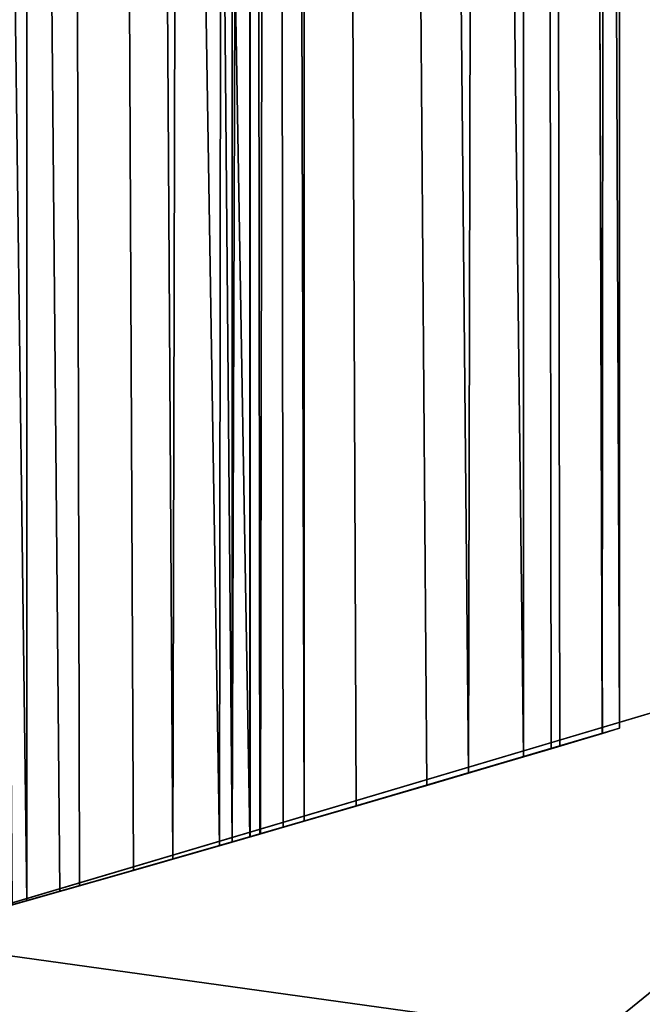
# Model space of a CAD drawing. Extents: x 616 to 1402, y -13 to 84.
# Tile 110 of 123: x 1363.15 to 1365.13, y 7.82 to 10.94. Entities that reach past the tile are written whole.
import ezdxf

# ---------------------------------------------------------------- set-up
doc = ezdxf.new("R2010")
doc.units = 0
doc.header["$LTSCALE"] = 25.4
doc.layers.get('0').update_dxf_attribs({"color": 13, "linetype": 'CONTINUOUS'})

# ---------------------------------------------------------------- blocks, each defined once
blk = doc.blocks.new('ELLIPSES-LED-8140-8182-818')
at = {"color": 42}
for p, q in [((151.2163, 115.3181, 21.9412), (147.0876, 114.6376, 20.7132)), ((151.2163, 115.3181, 21.9412), (147.0876, 114.6376, 20.7132)), ((148.2289, 107.5152, 21.0373), (146.9317, 108.3818, 96.6863)), ((148.2289, 107.5152, 21.0373), (146.9317, 108.3818, 96.6863)), ((148.2289, 107.5152, 21.0373), (147.476, 108.106, 20.8222)), ((147.5218, 106.8081, 20.8351), (147.476, 108.106, 20.8222)), ((148.2289, 107.5152, 21.0373), (147.476, 108.106, 20.8222)), ((147.5218, 106.8081, 20.8351), (147.476, 108.106, 20.8222)), ((147.5218, 106.8081, 20.8351), (148.2289, 107.5152, 21.0373)), ((147.5218, 106.8081, 20.8351), (148.2289, 107.5152, 21.0373)), ((147.688, 106.6278, 20.8823), (148.2289, 107.5152, 21.0373)), ((147.688, 106.6278, 20.8823), (148.2289, 107.5152, 21.0373)), ((148.3346, 107.4054, 21.0679), (148.2289, 107.5152, 21.0373)), ((148.2289, 107.5152, 21.0373), (148.2294, 107.5147, 96.6863)), ((148.2289, 107.5152, 21.0373), (148.2294, 107.5147, 96.6863)), ((148.3346, 107.4054, 21.0679), (148.2289, 107.5152, 21.0373)), ((148.2294, 107.5147, 96.6863), (148.3346, 107.4054, 21.0679)), ((149.0961, 106.2178, 21.2912), (148.2294, 107.5147, 96.6863)), ((149.0961, 106.2178, 21.2912), (148.2294, 107.5147, 96.6863)), ((148.7897, 106.8114, 21.2008), (148.2294, 107.5147, 96.6863)), ((148.7897, 106.8114, 21.2008), (148.2294, 107.5147, 96.6863)), ((148.2294, 107.5147, 96.6863), (148.3346, 107.4054, 21.0679)), ((147.688, 106.6278, 20.8823), (148.3346, 107.4054, 21.0679)), ((147.688, 106.6278, 20.8823), (148.3346, 107.4054, 21.0679)), ((147.984, 106.212, 20.9668), (148.3346, 107.4054, 21.0679)), ((147.984, 106.212, 20.9668), (148.3346, 107.4054, 21.0679)), ((148.7897, 106.8114, 21.2008), (148.3346, 107.4054, 21.0679)), ((148.7897, 106.8114, 21.2008), (148.3346, 107.4054, 21.0679)), ((147.1304, 107.1376, 20.7251), (147.5218, 106.8081, 20.8351)), ((147.1304, 107.1376, 20.7251), (147.5218, 106.8081, 20.8351)), ((147.5218, 106.8081, 20.8351), (147.688, 106.6278, 20.8823)), ((147.5223, 106.8076, 96.6863), (147.5218, 106.8081, 20.8351)), ((147.5223, 106.8076, 96.6863), (147.5218, 106.8081, 20.8351)), ((147.5218, 106.8081, 20.8351), (147.688, 106.6278, 20.8823)), ((147.688, 106.6278, 20.8823), (147.5223, 106.8076, 96.6863)), ((147.688, 106.6278, 20.8823), (147.5223, 106.8076, 96.6863)), ((147.984, 106.212, 20.9668), (147.5223, 106.8076, 96.6863)), ((147.984, 106.212, 20.9668), (147.5223, 106.8076, 96.6863)), ((147.984, 106.212, 20.9668), (148.7897, 106.8114, 21.2008)), ((147.984, 106.212, 20.9668), (148.7897, 106.8114, 21.2008)), ((148.1724, 105.8348, 21.021), (148.7897, 106.8114, 21.2008)), ((148.1724, 105.8348, 21.021), (148.7897, 106.8114, 21.2008)), ((149.0961, 106.2178, 21.2912), (148.7897, 106.8114, 21.2008)), ((149.0961, 106.2178, 21.2912), (148.7897, 106.8114, 21.2008)), ((147.688, 106.6278, 20.8823), (147.984, 106.212, 20.9668)), ((147.688, 106.6278, 20.8823), (147.984, 106.212, 20.9668)), ((147.984, 106.212, 20.9668), (148.1726, 105.8343, 96.6863)), ((147.984, 106.212, 20.9668), (148.1726, 105.8343, 96.6863)), ((147.984, 106.212, 20.9668), (148.1724, 105.8348, 21.021)), ((147.984, 106.212, 20.9668), (148.1724, 105.8348, 21.021)), ((148.1724, 105.8348, 21.021), (149.0961, 106.2178, 21.2912)), ((148.1724, 105.8348, 21.021), (149.0961, 106.2178, 21.2912)), ((148.262, 105.5886, 21.0469), (149.0961, 106.2178, 21.2912)), ((148.262, 105.5886, 21.0469), (149.0961, 106.2178, 21.2912)), ((149.2113, 105.9034, 21.3255), (149.0961, 106.2178, 21.2912)), ((149.0961, 106.2178, 21.2912), (149.0965, 106.217, 96.6863)), ((149.0961, 106.2178, 21.2912), (149.0965, 106.217, 96.6863)), ((149.2113, 105.9034, 21.3255), (149.0961, 106.2178, 21.2912)), ((149.401, 104.6863, 21.3821), (149.0965, 106.217, 96.6863)), ((149.401, 104.6863, 21.3821), (149.0965, 106.217, 96.6863)), ((149.3466, 105.3438, 21.3658), (149.0965, 106.217, 96.6863)), ((149.2113, 105.9034, 21.3255), (149.0965, 106.217, 96.6863)), ((149.3466, 105.3438, 21.3658), (149.0965, 106.217, 96.6863)), ((149.2113, 105.9034, 21.3255), (149.0965, 106.217, 96.6863)), ((148.262, 105.5886, 21.0469), (149.2113, 105.9034, 21.3255)), ((148.262, 105.5886, 21.0469), (149.2113, 105.9034, 21.3255)), ((149.3466, 105.3438, 21.3658), (149.2113, 105.9034, 21.3255)), ((149.3466, 105.3438, 21.3658), (149.2113, 105.9034, 21.3255)), ((148.1724, 105.8348, 21.021), (148.1726, 105.8343, 96.6863)), ((148.1724, 105.8348, 21.021), (148.1726, 105.8343, 96.6863)), ((148.1724, 105.8348, 21.021), (148.401, 104.6863, 96.6863)), ((148.1724, 105.8348, 21.021), (148.401, 104.6863, 96.6863)), ((148.1724, 105.8348, 21.021), (148.262, 105.5886, 21.0469)), ((148.1724, 105.8348, 21.021), (148.262, 105.5886, 21.0469)), ((148.262, 105.5886, 21.0469), (148.401, 104.6863, 96.6863)), ((148.262, 105.5886, 21.0469), (148.401, 104.6863, 96.6863)), ((148.262, 105.5886, 21.0469), (148.401, 104.6863, 21.0871)), ((148.262, 105.5886, 21.0469), (148.401, 104.6863, 21.0871)), ((148.262, 105.5886, 21.0469), (149.3466, 105.3438, 21.3658)), ((148.262, 105.5886, 21.0469), (149.3466, 105.3438, 21.3658)), ((148.401, 104.6863, 21.0871), (149.3466, 105.3438, 21.3658)), ((148.401, 104.6863, 21.0871), (149.3466, 105.3438, 21.3658)), ((149.401, 104.6863, 21.3821), (149.3466, 105.3438, 21.3658)), ((149.401, 104.6863, 21.3821), (149.3466, 105.3438, 21.3658)), ((148.401, 104.6863, 96.6863), (148.401, 60.6863, 21.0871)), ((148.401, 104.6863, 96.6863), (148.401, 60.6863, 21.0871)), ((148.401, 104.6863, 96.6863), (148.401, 104.6863, 21.0871)), ((148.401, 104.6863, 21.0871), (148.401, 60.6863, 21.0871)), ((148.401, 104.6863, 96.6863), (148.401, 104.6863, 21.0871)), ((148.401, 60.6863, 21.0871), (149.401, 104.6863, 21.3821)), ((148.401, 60.6863, 21.0871), (149.401, 104.6863, 21.3821)), ((148.401, 104.6863, 21.0871), (148.401, 60.6863, 21.0871)), ((148.401, 104.6863, 21.0871), (149.401, 104.6863, 21.3821)), ((148.401, 104.6863, 21.0871), (149.401, 104.6863, 21.3821)), ((149.401, 104.6863, 96.6863), (149.401, 104.6863, 21.3821)), ((149.401, 104.6863, 96.6863), (149.401, 104.6863, 21.3821)), ((149.401, 104.6863, 96.6863), (149.401, 60.6863, 21.3821)), ((149.401, 60.6863, 21.3821), (149.401, 104.6863, 21.3821)), ((149.401, 104.6863, 96.6863), (149.401, 60.6863, 21.3821)), ((149.401, 60.6863, 21.3821), (149.401, 104.6863, 21.3821)), ((148.401, 60.6863, 21.0871), (148.1726, 59.5382, 96.6863)), ((148.401, 60.6863, 21.0871), (148.1726, 59.5382, 96.6863)), ((148.401, 60.6863, 21.0871), (148.2607, 59.7797, 21.0465)), ((148.401, 60.6863, 21.0871), (148.2607, 59.7797, 21.0465)), ((148.401, 60.6863, 96.6863), (148.401, 60.6863, 21.0871)), ((148.401, 60.6863, 96.6863), (148.401, 60.6863, 21.0871)), ((148.401, 60.6863, 21.0871), (149.3459, 60.0247, 21.3656)), ((148.401, 60.6863, 21.0871), (149.3459, 60.0247, 21.3656)), ((148.401, 60.6863, 21.0871), (149.401, 60.6863, 21.3821)), ((148.401, 60.6863, 21.0871), (149.401, 60.6863, 21.3821)), ((149.401, 60.6863, 96.6863), (149.3459, 60.0247, 21.3656)), ((149.3459, 60.0247, 21.3656), (149.401, 60.6863, 21.3821)), ((149.401, 60.6863, 96.6863), (149.3459, 60.0247, 21.3656)), ((149.3459, 60.0247, 21.3656), (149.401, 60.6863, 21.3821)), ((149.401, 60.6863, 21.3821), (149.401, 60.6863, 96.6863)), ((149.401, 60.6863, 21.3821), (149.401, 60.6863, 96.6863)), ((148.2607, 59.7797, 21.0465), (149.3459, 60.0247, 21.3656)), ((148.2607, 59.7797, 21.0465), (149.3459, 60.0247, 21.3656)), ((149.0965, 59.1555, 96.6863), (149.3459, 60.0247, 21.3656)), ((149.0965, 59.1555, 96.6863), (149.3459, 60.0247, 21.3656)), ((149.1838, 59.3863, 21.3173), (149.3459, 60.0247, 21.3656)), ((149.1838, 59.3863, 21.3173), (149.3459, 60.0247, 21.3656)), ((148.2607, 59.7797, 21.0465), (148.1723, 59.5374, 21.0209)), ((148.2607, 59.7797, 21.0465), (148.1723, 59.5374, 21.0209)), ((148.2607, 59.7797, 21.0465), (148.1726, 59.5382, 96.6863)), ((148.2607, 59.7797, 21.0465), (148.1726, 59.5382, 96.6863)), ((148.2607, 59.7797, 21.0465), (149.1838, 59.3863, 21.3173)), ((148.2607, 59.7797, 21.0465), (149.1838, 59.3863, 21.3173)), ((148.1723, 59.5374, 21.0209), (147.5223, 58.5649, 96.6863)), ((148.1723, 59.5374, 21.0209), (147.5223, 58.5649, 96.6863)), ((148.1723, 59.5374, 21.0209), (147.8592, 58.9667, 20.9311)), ((148.1723, 59.5374, 21.0209), (147.8592, 58.9667, 20.9311)), ((148.1723, 59.5374, 21.0209), (148.1726, 59.5382, 96.6863)), ((148.1723, 59.5374, 21.0209), (148.1726, 59.5382, 96.6863)), ((148.1723, 59.5374, 21.0209), (148.9218, 58.7878, 21.2396)), ((148.1723, 59.5374, 21.0209), (148.9218, 58.7878, 21.2396)), ((148.1723, 59.5374, 21.0209), (149.0963, 59.1552, 21.2913)), ((148.1723, 59.5374, 21.0209), (149.0963, 59.1552, 21.2913)), ((148.1723, 59.5374, 21.0209), (149.1838, 59.3863, 21.3173)), ((148.1723, 59.5374, 21.0209), (149.1838, 59.3863, 21.3173)), ((149.0963, 59.1552, 21.2913), (149.1838, 59.3863, 21.3173)), ((149.0963, 59.1552, 21.2913), (149.1838, 59.3863, 21.3173)), ((149.0965, 59.1555, 96.6863), (149.1838, 59.3863, 21.3173)), ((149.0965, 59.1555, 96.6863), (149.1838, 59.3863, 21.3173)), ((149.0965, 59.1555, 96.6863), (148.9218, 58.7878, 21.2396)), ((149.0965, 59.1555, 96.6863), (148.9218, 58.7878, 21.2396)), ((148.9218, 58.7878, 21.2396), (149.0963, 59.1552, 21.2913)), ((148.9218, 58.7878, 21.2396), (149.0963, 59.1552, 21.2913)), ((149.0965, 59.1555, 96.6863), (149.0963, 59.1552, 21.2913)), ((149.0965, 59.1555, 96.6863), (149.0963, 59.1552, 21.2913)), ((147.8592, 58.9667, 20.9311), (147.5215, 58.5641, 20.8351)), ((147.8592, 58.9667, 20.9311), (147.5215, 58.5641, 20.8351)), ((147.8592, 58.9667, 20.9311), (147.5223, 58.5649, 96.6863)), ((147.8592, 58.9667, 20.9311), (147.5223, 58.5649, 96.6863)), ((147.8592, 58.9667, 20.9311), (148.5662, 58.2406, 21.1353)), ((147.8592, 58.9667, 20.9311), (148.5662, 58.2406, 21.1353)), ((147.8592, 58.9667, 20.9311), (148.9218, 58.7878, 21.2396)), ((147.8592, 58.9667, 20.9311), (148.9218, 58.7878, 21.2396)), ((148.2294, 57.8578, 96.6863), (148.9218, 58.7878, 21.2396)), ((148.2294, 57.8578, 96.6863), (148.9218, 58.7878, 21.2396)), ((148.5662, 58.2406, 21.1353), (148.9218, 58.7878, 21.2396)), ((148.5662, 58.2406, 21.1353), (148.9218, 58.7878, 21.2396)), ((147.5215, 58.5641, 20.8351), (146.549, 57.9146, 96.6863)), ((147.5215, 58.5641, 20.8351), (146.549, 57.9146, 96.6863)), ((147.5215, 58.5641, 20.8351), (147.2413, 58.3171, 20.7562)), ((147.5215, 58.5641, 20.8351), (147.2413, 58.3171, 20.7562)), ((147.5223, 58.5649, 96.6863), (147.5215, 58.5641, 20.8351)), ((147.5223, 58.5649, 96.6863), (147.5215, 58.5641, 20.8351)), ((147.5215, 58.5641, 20.8351), (148.1321, 57.7638, 21.0094)), ((147.5215, 58.5641, 20.8351), (148.1321, 57.7638, 21.0094)), ((147.5215, 58.5641, 20.8351), (148.2292, 57.8576, 21.0374)), ((147.5215, 58.5641, 20.8351), (148.2292, 57.8576, 21.0374)), ((147.5215, 58.5641, 20.8351), (148.5662, 58.2406, 21.1353)), ((147.5215, 58.5641, 20.8351), (148.5662, 58.2406, 21.1353)), ((147.2413, 58.3171, 20.7562), (147.6263, 57.3625, 20.8648)), ((147.2413, 58.3171, 20.7562), (147.6263, 57.3625, 20.8648)), ((147.2413, 58.3171, 20.7562), (148.1321, 57.7638, 21.0094)), ((147.2413, 58.3171, 20.7562), (148.1321, 57.7638, 21.0094)), ((148.2292, 57.8576, 21.0374), (148.5662, 58.2406, 21.1353)), ((148.2292, 57.8576, 21.0374), (148.5662, 58.2406, 21.1353)), ((148.2294, 57.8578, 96.6863), (148.5662, 58.2406, 21.1353)), ((148.2294, 57.8578, 96.6863), (148.5662, 58.2406, 21.1353)), ((148.1321, 57.7638, 21.0094), (148.2294, 57.8578, 96.6863)), ((148.1321, 57.7638, 21.0094), (148.2294, 57.8578, 96.6863)), ((148.1321, 57.7638, 21.0094), (148.2292, 57.8576, 21.0374)), ((148.1321, 57.7638, 21.0094), (148.2292, 57.8576, 21.0374)), ((148.2292, 57.8576, 21.0374), (148.2294, 57.8578, 96.6863)), ((148.2292, 57.8576, 21.0374), (148.2294, 57.8578, 96.6863)), ((148.1321, 57.7638, 21.0094), (146.9317, 56.9907, 96.6863)), ((148.1321, 57.7638, 21.0094), (146.9317, 56.9907, 96.6863)), ((147.6263, 57.3625, 20.8648), (148.1321, 57.7638, 21.0094)), ((147.6263, 57.3625, 20.8648), (148.1321, 57.7638, 21.0094)), ((147.6263, 57.3625, 20.8648), (146.9317, 56.9907, 96.6863)), ((147.6263, 57.3625, 20.8648), (146.9317, 56.9907, 96.6863)), ((147.0697, 57.051, 20.7082), (147.6263, 57.3625, 20.8648)), ((147.0697, 57.051, 20.7082), (147.6263, 57.3625, 20.8648)), ((147.0876, 17.1336, 20.7132), (151.218, 17.8143, 21.9418)), ((147.0876, 17.1336, 20.7132), (151.218, 17.8143, 21.9418))]:
    blk.add_line(p, q, dxfattribs=at)
at = {"color": 250}
for p, q in [((151.218, 17.8143, 21.9418), (147.0876, 114.6376, 20.7132)), ((151.218, 17.8143, 21.9418), (147.0876, 114.6376, 20.7132)), ((151.8567, 114.2694, 20.0486), (147.0876, 114.6376, 20.7132)), ((151.8567, 114.2694, 20.0486), (147.0876, 114.6376, 20.7132)), ((151.218, 17.8143, 21.9418), (147.1916, 16.0011, 18.6692)), ((151.218, 17.8143, 21.9418), (147.1916, 16.0011, 18.6692))]:
    blk.add_line(p, q, dxfattribs=at)
at = {"color": 42}
mesh = blk.add_polyface(dxfattribs=at)
corners = [(151.218, 17.8143, 21.9418), (151.2163, 115.3181, 21.9412), (147.0876, 114.6376, 20.7132)]
mesh.append_faces([[corners[k] for k in face] for face in [(0, 1, 2)]], dxfattribs={"color": 42})
at = {"color": 250}
mesh = blk.add_polyface(dxfattribs=at)
corners = [(151.2163, 115.3181, 21.9412), (151.8567, 114.2694, 20.0486), (147.0876, 114.6376, 20.7132)]
mesh.append_faces([[corners[k] for k in face] for face in [(0, 1, 2)]], dxfattribs={"color": 250})
at = {"color": 42}
mesh = blk.add_polyface(dxfattribs=at)
corners = [(151.218, 17.8143, 21.9418), (147.0876, 114.6376, 20.7132), (147.0876, 17.1336, 20.7132)]
mesh.append_faces([[corners[k] for k in face] for face in [(0, 1, 2)]], dxfattribs={"color": 42})
at = {"color": 250}
mesh = blk.add_polyface(dxfattribs=at)
corners = [(147.0876, 114.6376, 20.7132), (151.8567, 114.2694, 20.0486), (147.1916, 113.5052, 18.6692)]
mesh.append_faces([[corners[k] for k in face] for face in [(0, 1, 2)]], dxfattribs={"color": 250})
at = {"color": 42}
mesh = blk.add_polyface(dxfattribs=at)
corners = [(148.2294, 107.5147, 96.6863), (148.2289, 107.5152, 21.0373), (146.9317, 108.3818, 96.6863)]
mesh.append_faces([[corners[k] for k in face] for face in [(0, 1, 2)]], dxfattribs={"color": 42})
mesh = blk.add_polyface(dxfattribs=at)
corners = [(146.9317, 108.3818, 96.6863), (148.2289, 107.5152, 21.0373), (147.476, 108.106, 20.8222)]
mesh.append_faces([[corners[k] for k in face] for face in [(0, 1, 2)]], dxfattribs={"color": 42})
mesh = blk.add_polyface(dxfattribs=at)
corners = [(147.5218, 106.8081, 20.8351), (147.1304, 107.1376, 20.7251), (147.476, 108.106, 20.8222)]
mesh.append_faces([[corners[k] for k in face] for face in [(0, 1, 2)]], dxfattribs={"color": 42})
mesh = blk.add_polyface(dxfattribs=at)
corners = [(148.2289, 107.5152, 21.0373), (147.5218, 106.8081, 20.8351), (147.476, 108.106, 20.8222)]
mesh.append_faces([[corners[k] for k in face] for face in [(0, 1, 2)]], dxfattribs={"color": 42})
mesh = blk.add_polyface(dxfattribs=at)
corners = [(148.2289, 107.5152, 21.0373), (147.688, 106.6278, 20.8823), (147.5218, 106.8081, 20.8351)]
mesh.append_faces([[corners[k] for k in face] for face in [(0, 1, 2)]], dxfattribs={"color": 42})
mesh = blk.add_polyface(dxfattribs=at)
corners = [(148.3346, 107.4054, 21.0679), (147.688, 106.6278, 20.8823), (148.2289, 107.5152, 21.0373)]
mesh.append_faces([[corners[k] for k in face] for face in [(0, 1, 2)]], dxfattribs={"color": 42})
mesh = blk.add_polyface(dxfattribs=at)
corners = [(148.2289, 107.5152, 21.0373), (148.2294, 107.5147, 96.6863), (148.3346, 107.4054, 21.0679)]
mesh.append_faces([[corners[k] for k in face] for face in [(0, 1, 2)]], dxfattribs={"color": 42})
mesh = blk.add_polyface(dxfattribs=at)
corners = [(148.2294, 107.5147, 96.6863), (149.0965, 106.217, 96.6863), (149.0961, 106.2178, 21.2912)]
mesh.append_faces([[corners[k] for k in face] for face in [(0, 1, 2)]], dxfattribs={"color": 42})
mesh = blk.add_polyface(dxfattribs=at)
corners = [(148.2294, 107.5147, 96.6863), (149.0961, 106.2178, 21.2912), (148.7897, 106.8114, 21.2008)]
mesh.append_faces([[corners[k] for k in face] for face in [(0, 1, 2)]], dxfattribs={"color": 42})
mesh = blk.add_polyface(dxfattribs=at)
corners = [(148.2294, 107.5147, 96.6863), (148.7897, 106.8114, 21.2008), (148.3346, 107.4054, 21.0679)]
mesh.append_faces([[corners[k] for k in face] for face in [(0, 1, 2)]], dxfattribs={"color": 42})
mesh = blk.add_polyface(dxfattribs=at)
corners = [(146.549, 107.4579, 96.6863), (147.1304, 107.1376, 20.7251), (147.5223, 106.8076, 96.6863)]
mesh.append_faces([[corners[k] for k in face] for face in [(0, 1, 2)]], dxfattribs={"color": 42})
mesh = blk.add_polyface(dxfattribs=at)
corners = [(148.3346, 107.4054, 21.0679), (147.984, 106.212, 20.9668), (147.688, 106.6278, 20.8823)]
mesh.append_faces([[corners[k] for k in face] for face in [(0, 1, 2)]], dxfattribs={"color": 42})
mesh = blk.add_polyface(dxfattribs=at)
corners = [(148.7897, 106.8114, 21.2008), (147.984, 106.212, 20.9668), (148.3346, 107.4054, 21.0679)]
mesh.append_faces([[corners[k] for k in face] for face in [(0, 1, 2)]], dxfattribs={"color": 42})
mesh = blk.add_polyface(dxfattribs=at)
corners = [(147.5223, 106.8076, 96.6863), (147.1304, 107.1376, 20.7251), (147.5218, 106.8081, 20.8351)]
mesh.append_faces([[corners[k] for k in face] for face in [(0, 1, 2)]], dxfattribs={"color": 42})
mesh = blk.add_polyface(dxfattribs=at)
corners = [(147.5218, 106.8081, 20.8351), (147.688, 106.6278, 20.8823), (147.5223, 106.8076, 96.6863)]
mesh.append_faces([[corners[k] for k in face] for face in [(0, 1, 2)]], dxfattribs={"color": 42})
mesh = blk.add_polyface(dxfattribs=at)
corners = [(147.5223, 106.8076, 96.6863), (147.688, 106.6278, 20.8823), (147.984, 106.212, 20.9668)]
mesh.append_faces([[corners[k] for k in face] for face in [(0, 1, 2)]], dxfattribs={"color": 42})
mesh = blk.add_polyface(dxfattribs=at)
corners = [(147.5223, 106.8076, 96.6863), (147.984, 106.212, 20.9668), (148.1726, 105.8343, 96.6863)]
mesh.append_faces([[corners[k] for k in face] for face in [(0, 1, 2)]], dxfattribs={"color": 42})
mesh = blk.add_polyface(dxfattribs=at)
corners = [(148.7897, 106.8114, 21.2008), (148.1724, 105.8348, 21.021), (147.984, 106.212, 20.9668)]
mesh.append_faces([[corners[k] for k in face] for face in [(0, 1, 2)]], dxfattribs={"color": 42})
mesh = blk.add_polyface(dxfattribs=at)
corners = [(149.0961, 106.2178, 21.2912), (148.1724, 105.8348, 21.021), (148.7897, 106.8114, 21.2008)]
mesh.append_faces([[corners[k] for k in face] for face in [(0, 1, 2)]], dxfattribs={"color": 42})
mesh = blk.add_polyface(dxfattribs=at)
corners = [(147.984, 106.212, 20.9668), (148.1724, 105.8348, 21.021), (148.1726, 105.8343, 96.6863)]
mesh.append_faces([[corners[k] for k in face] for face in [(0, 1, 2)]], dxfattribs={"color": 42})
mesh = blk.add_polyface(dxfattribs=at)
corners = [(149.0961, 106.2178, 21.2912), (148.262, 105.5886, 21.0469), (148.1724, 105.8348, 21.021)]
mesh.append_faces([[corners[k] for k in face] for face in [(0, 1, 2)]], dxfattribs={"color": 42})
mesh = blk.add_polyface(dxfattribs=at)
corners = [(149.2113, 105.9034, 21.3255), (148.262, 105.5886, 21.0469), (149.0961, 106.2178, 21.2912)]
mesh.append_faces([[corners[k] for k in face] for face in [(0, 1, 2)]], dxfattribs={"color": 42})
mesh = blk.add_polyface(dxfattribs=at)
corners = [(149.0961, 106.2178, 21.2912), (149.0965, 106.217, 96.6863), (149.2113, 105.9034, 21.3255)]
mesh.append_faces([[corners[k] for k in face] for face in [(0, 1, 2)]], dxfattribs={"color": 42})
mesh = blk.add_polyface(dxfattribs=at)
corners = [(149.0965, 106.217, 96.6863), (149.401, 104.6863, 96.6863), (149.401, 104.6863, 21.3821)]
mesh.append_faces([[corners[k] for k in face] for face in [(0, 1, 2)]], dxfattribs={"color": 42})
mesh = blk.add_polyface(dxfattribs=at)
corners = [(149.0965, 106.217, 96.6863), (149.401, 104.6863, 21.3821), (149.3466, 105.3438, 21.3658)]
mesh.append_faces([[corners[k] for k in face] for face in [(0, 1, 2)]], dxfattribs={"color": 42})
mesh = blk.add_polyface(dxfattribs=at)
corners = [(149.0965, 106.217, 96.6863), (149.3466, 105.3438, 21.3658), (149.2113, 105.9034, 21.3255)]
mesh.append_faces([[corners[k] for k in face] for face in [(0, 1, 2)]], dxfattribs={"color": 42})
mesh = blk.add_polyface(dxfattribs=at)
corners = [(149.3466, 105.3438, 21.3658), (148.262, 105.5886, 21.0469), (149.2113, 105.9034, 21.3255)]
mesh.append_faces([[corners[k] for k in face] for face in [(0, 1, 2)]], dxfattribs={"color": 42})
mesh = blk.add_polyface(dxfattribs=at)
corners = [(148.1724, 105.8348, 21.021), (148.401, 104.6863, 96.6863), (148.1726, 105.8343, 96.6863)]
mesh.append_faces([[corners[k] for k in face] for face in [(0, 1, 2)]], dxfattribs={"color": 42})
mesh = blk.add_polyface(dxfattribs=at)
corners = [(148.1724, 105.8348, 21.021), (148.262, 105.5886, 21.0469), (148.401, 104.6863, 96.6863)]
mesh.append_faces([[corners[k] for k in face] for face in [(0, 1, 2)]], dxfattribs={"color": 42})
mesh = blk.add_polyface(dxfattribs=at)
corners = [(148.262, 105.5886, 21.0469), (148.401, 104.6863, 21.0871), (148.401, 104.6863, 96.6863)]
mesh.append_faces([[corners[k] for k in face] for face in [(0, 1, 2)]], dxfattribs={"color": 42})
mesh = blk.add_polyface(dxfattribs=at)
corners = [(149.3466, 105.3438, 21.3658), (148.401, 104.6863, 21.0871), (148.262, 105.5886, 21.0469)]
mesh.append_faces([[corners[k] for k in face] for face in [(0, 1, 2)]], dxfattribs={"color": 42})
mesh = blk.add_polyface(dxfattribs=at)
corners = [(149.401, 104.6863, 21.3821), (148.401, 104.6863, 21.0871), (149.3466, 105.3438, 21.3658)]
mesh.append_faces([[corners[k] for k in face] for face in [(0, 1, 2)]], dxfattribs={"color": 42})
mesh = blk.add_polyface(dxfattribs=at)
corners = [(148.401, 104.6863, 96.6863), (148.401, 60.6863, 21.0871), (148.401, 60.6863, 96.6863)]
mesh.append_faces([[corners[k] for k in face] for face in [(0, 1, 2)]], dxfattribs={"color": 42})
mesh = blk.add_polyface(dxfattribs=at)
corners = [(148.401, 104.6863, 21.0871), (148.401, 60.6863, 21.0871), (148.401, 104.6863, 96.6863)]
mesh.append_faces([[corners[k] for k in face] for face in [(0, 1, 2)]], dxfattribs={"color": 42})
mesh = blk.add_polyface(dxfattribs=at)
corners = [(149.401, 60.6863, 21.3821), (148.401, 60.6863, 21.0871), (149.401, 104.6863, 21.3821)]
mesh.append_faces([[corners[k] for k in face] for face in [(0, 1, 2)]], dxfattribs={"color": 42})
mesh = blk.add_polyface(dxfattribs=at)
corners = [(149.401, 104.6863, 21.3821), (148.401, 60.6863, 21.0871), (148.401, 104.6863, 21.0871)]
mesh.append_faces([[corners[k] for k in face] for face in [(0, 1, 2)]], dxfattribs={"color": 42})
mesh = blk.add_polyface(dxfattribs=at)
corners = [(149.401, 104.6863, 96.6863), (149.401, 60.6863, 21.3821), (149.401, 104.6863, 21.3821)]
mesh.append_faces([[corners[k] for k in face] for face in [(0, 1, 2)]], dxfattribs={"color": 42})
mesh = blk.add_polyface(dxfattribs=at)
corners = [(149.401, 104.6863, 96.6863), (149.401, 60.6863, 96.6863), (149.401, 60.6863, 21.3821)]
mesh.append_faces([[corners[k] for k in face] for face in [(0, 1, 2)]], dxfattribs={"color": 42})
mesh = blk.add_polyface(dxfattribs=at)
corners = [(148.401, 60.6863, 21.0871), (148.1726, 59.5382, 96.6863), (148.401, 60.6863, 96.6863)]
mesh.append_faces([[corners[k] for k in face] for face in [(0, 1, 2)]], dxfattribs={"color": 42})
mesh = blk.add_polyface(dxfattribs=at)
corners = [(148.401, 60.6863, 21.0871), (148.2607, 59.7797, 21.0465), (148.1726, 59.5382, 96.6863)]
mesh.append_faces([[corners[k] for k in face] for face in [(0, 1, 2)]], dxfattribs={"color": 42})
mesh = blk.add_polyface(dxfattribs=at)
corners = [(149.3459, 60.0247, 21.3656), (148.2607, 59.7797, 21.0465), (148.401, 60.6863, 21.0871)]
mesh.append_faces([[corners[k] for k in face] for face in [(0, 1, 2)]], dxfattribs={"color": 42})
mesh = blk.add_polyface(dxfattribs=at)
corners = [(149.401, 60.6863, 21.3821), (149.3459, 60.0247, 21.3656), (148.401, 60.6863, 21.0871)]
mesh.append_faces([[corners[k] for k in face] for face in [(0, 1, 2)]], dxfattribs={"color": 42})
mesh = blk.add_polyface(dxfattribs=at)
corners = [(149.401, 60.6863, 96.6863), (149.0965, 59.1555, 96.6863), (149.3459, 60.0247, 21.3656)]
mesh.append_faces([[corners[k] for k in face] for face in [(0, 1, 2)]], dxfattribs={"color": 42})
mesh = blk.add_polyface(dxfattribs=at)
corners = [(149.401, 60.6863, 96.6863), (149.3459, 60.0247, 21.3656), (149.401, 60.6863, 21.3821)]
mesh.append_faces([[corners[k] for k in face] for face in [(0, 1, 2)]], dxfattribs={"color": 42})
mesh = blk.add_polyface(dxfattribs=at)
corners = [(149.3459, 60.0247, 21.3656), (149.1838, 59.3863, 21.3173), (148.2607, 59.7797, 21.0465)]
mesh.append_faces([[corners[k] for k in face] for face in [(0, 1, 2)]], dxfattribs={"color": 42})
mesh = blk.add_polyface(dxfattribs=at)
corners = [(149.3459, 60.0247, 21.3656), (149.0965, 59.1555, 96.6863), (149.1838, 59.3863, 21.3173)]
mesh.append_faces([[corners[k] for k in face] for face in [(0, 1, 2)]], dxfattribs={"color": 42})
mesh = blk.add_polyface(dxfattribs=at)
corners = [(148.2607, 59.7797, 21.0465), (148.1723, 59.5374, 21.0209), (148.1726, 59.5382, 96.6863)]
mesh.append_faces([[corners[k] for k in face] for face in [(0, 1, 2)]], dxfattribs={"color": 42})
mesh = blk.add_polyface(dxfattribs=at)
corners = [(149.1838, 59.3863, 21.3173), (148.1723, 59.5374, 21.0209), (148.2607, 59.7797, 21.0465)]
mesh.append_faces([[corners[k] for k in face] for face in [(0, 1, 2)]], dxfattribs={"color": 42})
mesh = blk.add_polyface(dxfattribs=at)
corners = [(148.1726, 59.5382, 96.6863), (148.1723, 59.5374, 21.0209), (147.5223, 58.5649, 96.6863)]
mesh.append_faces([[corners[k] for k in face] for face in [(0, 1, 2)]], dxfattribs={"color": 42})
mesh = blk.add_polyface(dxfattribs=at)
corners = [(148.1723, 59.5374, 21.0209), (147.8592, 58.9667, 20.9311), (147.5223, 58.5649, 96.6863)]
mesh.append_faces([[corners[k] for k in face] for face in [(0, 1, 2)]], dxfattribs={"color": 42})
mesh = blk.add_polyface(dxfattribs=at)
corners = [(148.9218, 58.7878, 21.2396), (147.8592, 58.9667, 20.9311), (148.1723, 59.5374, 21.0209)]
mesh.append_faces([[corners[k] for k in face] for face in [(0, 1, 2)]], dxfattribs={"color": 42})
mesh = blk.add_polyface(dxfattribs=at)
corners = [(149.0963, 59.1552, 21.2913), (148.9218, 58.7878, 21.2396), (148.1723, 59.5374, 21.0209)]
mesh.append_faces([[corners[k] for k in face] for face in [(0, 1, 2)]], dxfattribs={"color": 42})
mesh = blk.add_polyface(dxfattribs=at)
corners = [(149.1838, 59.3863, 21.3173), (149.0963, 59.1552, 21.2913), (148.1723, 59.5374, 21.0209)]
mesh.append_faces([[corners[k] for k in face] for face in [(0, 1, 2)]], dxfattribs={"color": 42})
mesh = blk.add_polyface(dxfattribs=at)
corners = [(149.1838, 59.3863, 21.3173), (149.0965, 59.1555, 96.6863), (149.0963, 59.1552, 21.2913)]
mesh.append_faces([[corners[k] for k in face] for face in [(0, 1, 2)]], dxfattribs={"color": 42})
mesh = blk.add_polyface(dxfattribs=at)
corners = [(149.0965, 59.1555, 96.6863), (148.2294, 57.8578, 96.6863), (148.9218, 58.7878, 21.2396)]
mesh.append_faces([[corners[k] for k in face] for face in [(0, 1, 2)]], dxfattribs={"color": 42})
mesh = blk.add_polyface(dxfattribs=at)
corners = [(149.0965, 59.1555, 96.6863), (148.9218, 58.7878, 21.2396), (149.0963, 59.1552, 21.2913)]
mesh.append_faces([[corners[k] for k in face] for face in [(0, 1, 2)]], dxfattribs={"color": 42})
mesh = blk.add_polyface(dxfattribs=at)
corners = [(147.8592, 58.9667, 20.9311), (147.5215, 58.5641, 20.8351), (147.5223, 58.5649, 96.6863)]
mesh.append_faces([[corners[k] for k in face] for face in [(0, 1, 2)]], dxfattribs={"color": 42})
mesh = blk.add_polyface(dxfattribs=at)
corners = [(148.5662, 58.2406, 21.1353), (147.5215, 58.5641, 20.8351), (147.8592, 58.9667, 20.9311)]
mesh.append_faces([[corners[k] for k in face] for face in [(0, 1, 2)]], dxfattribs={"color": 42})
mesh = blk.add_polyface(dxfattribs=at)
corners = [(148.9218, 58.7878, 21.2396), (148.5662, 58.2406, 21.1353), (147.8592, 58.9667, 20.9311)]
mesh.append_faces([[corners[k] for k in face] for face in [(0, 1, 2)]], dxfattribs={"color": 42})
mesh = blk.add_polyface(dxfattribs=at)
corners = [(148.9218, 58.7878, 21.2396), (148.2294, 57.8578, 96.6863), (148.5662, 58.2406, 21.1353)]
mesh.append_faces([[corners[k] for k in face] for face in [(0, 1, 2)]], dxfattribs={"color": 42})
mesh = blk.add_polyface(dxfattribs=at)
corners = [(147.5223, 58.5649, 96.6863), (147.5215, 58.5641, 20.8351), (146.549, 57.9146, 96.6863)]
mesh.append_faces([[corners[k] for k in face] for face in [(0, 1, 2)]], dxfattribs={"color": 42})
mesh = blk.add_polyface(dxfattribs=at)
corners = [(146.549, 57.9146, 96.6863), (147.5215, 58.5641, 20.8351), (147.2413, 58.3171, 20.7562)]
mesh.append_faces([[corners[k] for k in face] for face in [(0, 1, 2)]], dxfattribs={"color": 42})
mesh = blk.add_polyface(dxfattribs=at)
corners = [(148.1321, 57.7638, 21.0094), (147.2413, 58.3171, 20.7562), (147.5215, 58.5641, 20.8351)]
mesh.append_faces([[corners[k] for k in face] for face in [(0, 1, 2)]], dxfattribs={"color": 42})
mesh = blk.add_polyface(dxfattribs=at)
corners = [(148.2292, 57.8576, 21.0374), (148.1321, 57.7638, 21.0094), (147.5215, 58.5641, 20.8351)]
mesh.append_faces([[corners[k] for k in face] for face in [(0, 1, 2)]], dxfattribs={"color": 42})
mesh = blk.add_polyface(dxfattribs=at)
corners = [(148.5662, 58.2406, 21.1353), (148.2292, 57.8576, 21.0374), (147.5215, 58.5641, 20.8351)]
mesh.append_faces([[corners[k] for k in face] for face in [(0, 1, 2)]], dxfattribs={"color": 42})
mesh = blk.add_polyface(dxfattribs=at)
corners = [(147.6263, 57.3625, 20.8648), (147.0697, 57.051, 20.7082), (147.2413, 58.3171, 20.7562)]
mesh.append_faces([[corners[k] for k in face] for face in [(0, 1, 2)]], dxfattribs={"color": 42})
mesh = blk.add_polyface(dxfattribs=at)
corners = [(148.1321, 57.7638, 21.0094), (147.6263, 57.3625, 20.8648), (147.2413, 58.3171, 20.7562)]
mesh.append_faces([[corners[k] for k in face] for face in [(0, 1, 2)]], dxfattribs={"color": 42})
mesh = blk.add_polyface(dxfattribs=at)
corners = [(148.5662, 58.2406, 21.1353), (148.2294, 57.8578, 96.6863), (148.2292, 57.8576, 21.0374)]
mesh.append_faces([[corners[k] for k in face] for face in [(0, 1, 2)]], dxfattribs={"color": 42})
mesh = blk.add_polyface(dxfattribs=at)
corners = [(146.9317, 56.9907, 96.6863), (148.1321, 57.7638, 21.0094), (148.2294, 57.8578, 96.6863)]
mesh.append_faces([[corners[k] for k in face] for face in [(0, 1, 2)]], dxfattribs={"color": 42})
mesh = blk.add_polyface(dxfattribs=at)
corners = [(148.2294, 57.8578, 96.6863), (148.1321, 57.7638, 21.0094), (148.2292, 57.8576, 21.0374)]
mesh.append_faces([[corners[k] for k in face] for face in [(0, 1, 2)]], dxfattribs={"color": 42})
mesh = blk.add_polyface(dxfattribs=at)
corners = [(146.9317, 56.9907, 96.6863), (147.6263, 57.3625, 20.8648), (148.1321, 57.7638, 21.0094)]
mesh.append_faces([[corners[k] for k in face] for face in [(0, 1, 2)]], dxfattribs={"color": 42})
mesh = blk.add_polyface(dxfattribs=at)
corners = [(146.9317, 56.9907, 96.6863), (147.0697, 57.051, 20.7082), (147.6263, 57.3625, 20.8648)]
mesh.append_faces([[corners[k] for k in face] for face in [(0, 1, 2)]], dxfattribs={"color": 42})
at = {"color": 250}
mesh = blk.add_polyface(dxfattribs=at)
corners = [(151.218, 17.8143, 21.9418), (147.0876, 17.1336, 20.7132), (147.1916, 16.0011, 18.6692)]
mesh.append_faces([[corners[k] for k in face] for face in [(0, 1, 2)]], dxfattribs={"color": 250})
mesh = blk.add_polyface(dxfattribs=at)
corners = [(151.218, 17.8143, 21.9418), (147.1916, 16.0011, 18.6692), (151.8804, 16.7696, 20.0561)]
mesh.append_faces([[corners[k] for k in face] for face in [(0, 1, 2)]], dxfattribs={"color": 250})

msp = doc.modelspace()

# ---------------------------------------------------------------- block references
at = {"color": 0, "extrusion": (0, 1, -5.27356e-16), "rotation": 180}
msp.add_blockref('ELLIPSES-LED-8140-8182-818', (-1215.6549, 1371.7103, -12.6863), dxfattribs=at)

doc.saveas('drawing.dxf')
